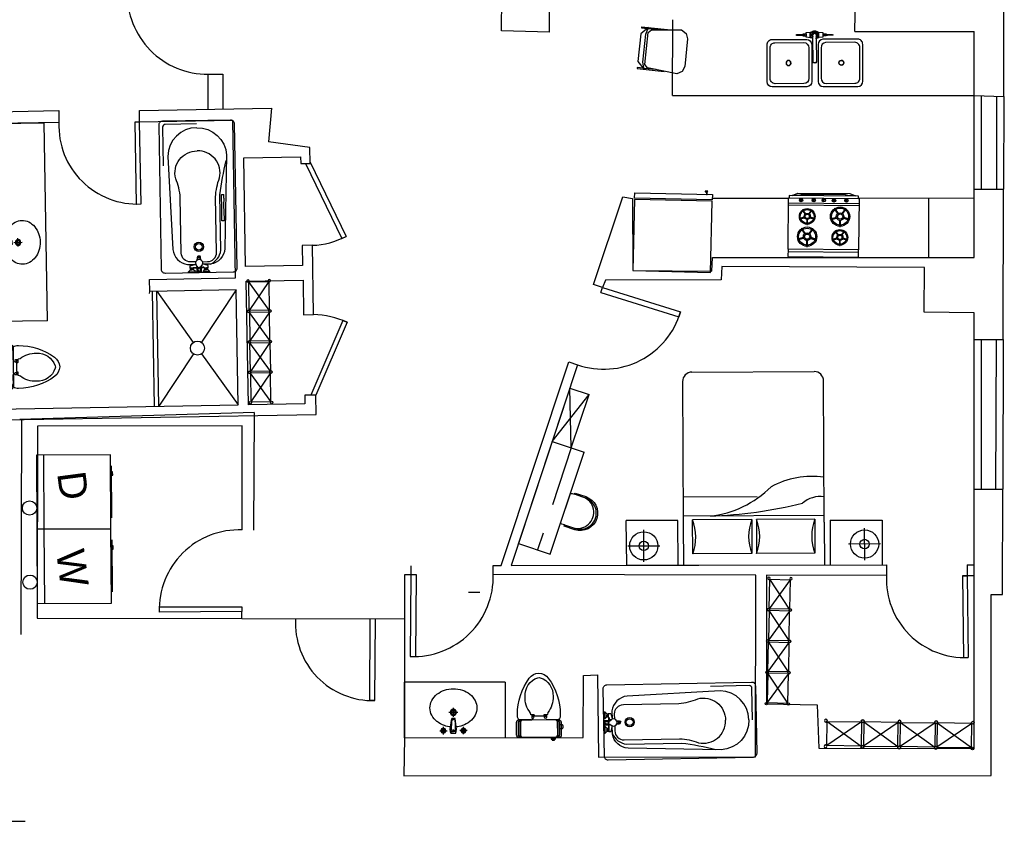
# Model space of a CAD drawing. Header units: inches. Extents: x 0 to 2322, y 0 to 829.
# Tile 22 of 23: x 1903 to 2321, y 168 to 509. Entities that reach past the tile are written whole.
import ezdxf

# ---------------------------------------------------------------- set-up
doc = ezdxf.new("R2010")
doc.units = ezdxf.units.IN
doc.header["$MEASUREMENT"] = 0
doc.linetypes.add('DASHED', pattern=[19.05, 12.7, -6.35])
for name, color, linetype in [('0EMPORARY', 7, 'Continuous'), ('2', 2, 'Continuous'), ('3', 3, 'Continuous'), ('4', 4, 'Continuous'), ('7', 7, 'Continuous'), ('8', 8, 'Continuous'), ('C', 4, 'Continuous'), ('F', 1, 'Continuous'), ('KBH', 7, 'Continuous'), ('White', 7, 'Continuous'), ('图层1', 1, 'Continuous'), ('图层8', 8, 'Continuous')]:
    doc.layers.add(name, color=color, linetype=linetype)
doc.styles.get("Standard").update_dxf_attribs({"font": 'arial.ttf'})

# ---------------------------------------------------------------- blocks, each defined once
blk = doc.blocks.new('A$C5D266694')
at = {"layer": 'C'}
for points in [[(20, 300), (20, 428, -0.414214)], [(500, 428), (500, 300, -1), (20, 300)], [(500, 300), (500, 260, -1), (20, 260), (20, 300)]]:
    blk.add_lwpolyline(points, format="xyb", dxfattribs=at)
at = {"layer": 'F'}
blk.add_lwpolyline([(20, 428), (0, 428), (0, 260, 1), (520, 260), (520, 428), (500, 428), (500, 468, 0.414214), (476, 492), (44, 492, 0.414214), (20, 468)], format="xyb", close=True, dxfattribs=at)
blk = doc.blocks.new('A$C6CCA3A13')
at = {"layer": 'F'}
blk.add_blockref('A$C5D266694', (0, 0), dxfattribs=at)
blk = doc.blocks.new('A$C2DE43DF7')
at = {"layer": 'F', "rotation": 180}
blk.add_blockref('A$C6CCA3A13', (520, 492), dxfattribs=at)
blk = doc.blocks.new('A$C7DFC5FE8')
at = {"layer": '3', "color": 251}
for points in [[(217, 454, 0.293273), (189, 472), (56, 472, 0.293273), (27, 454)], [(217, 434, 0.293273), (189, 453), (56, 453, 0.293273), (27, 434)], [(217, 72, -0.293273), (189, 54), (56, 54, -0.293273), (27, 72)], [(217, 53, -0.293273), (189, 35), (56, 35, -0.293273), (27, 53)]]:
    blk.add_lwpolyline(points, format="xyb", dxfattribs=at)
at = {"layer": '4', "color": 6}
for p, q in [((217, 331), (217, 462)), ((217, 44), (217, 174))]:
    blk.add_line(p, q, dxfattribs=at)
for points in [[(217, 328), (217, 44, -0.414214), (189, 16), (56, 16, -0.414214), (27, 44), (27, 253), (27, 462, -0.414214), (56, 491), (189, 491, -0.414214), (217, 462), (217, 328)], [(217, 467, -0.156905), (273, 482, -0.159185), (657, 355, -0.233115), (711, 253, -0.233115), (657, 152, -0.159185), (273, 25, -0.156905), (217, 40)]]:
    blk.add_lwpolyline(points, format="xyb", dxfattribs=at)
at = {"layer": '4', "color": 251}
blk.add_lwpolyline([(217, 331), (217, 328)], dxfattribs=at)
at = {"layer": '4', "color": 6}
for points in [[(663, 237, -0.336129), (464, 102, -0.186314), (292, 157), (273, 162, -0.339177), (269, 166), (269, 195, 0.414214), (264, 200), (264, 200, -0.414214), (254, 210), (254, 251), (254, 291, -0.414214), (264, 301), (264, 301, 0.414214), (269, 306), (269, 335, -0.339177), (273, 339), (292, 344, -0.186314), (464, 399, -0.336129), (663, 264, -0.194426)], [(129, 33), (156, 33, -0.414214), (166, 24), (166, 10, -0.414214), (156, 0), (129, 0, -0.414214), (120, 10), (120, 24, -0.414214)]]:
    blk.add_lwpolyline(points, format="xyb", close=True, dxfattribs=at)
at = {"layer": '7', "color": 251}
for p, q in [((0, 107), (8, 107)), ((8, 111), (8, 89)), ((8, 100), (0, 100)), ((8, 94), (0, 94))]:
    blk.add_line(p, q, dxfattribs=at)
for points in [[(217, 441, 0.414214), (189, 469), (56, 469, 0.414214), (27, 441)], [(217, 421, 0.414214), (189, 450), (56, 450, 0.414214), (27, 421)], [(27, 105, 0.288575), (17, 122, 0.464141), (8, 117), (8, 111), (0, 111), (0, 89), (0, 89), (8, 89), (8, 84, 0.464141), (17, 78, 0.288575), (27, 96)], [(217, 85, -0.414214), (189, 57), (56, 57, -0.414214), (27, 85)], [(217, 66, -0.414214), (189, 38), (56, 38, -0.414214), (27, 66)]]:
    blk.add_lwpolyline(points, format="xyb", dxfattribs=at)
at = {"layer": '7', "color": 6}
for points in [[(269, 329), (241, 329, 1), (241, 307), (252, 307)], [(269, 172), (241, 172, -1), (241, 194), (252, 194)]]:
    blk.add_lwpolyline(points, format="xyb", dxfattribs=at)
for points in [[(257, 323), (262, 323, -0.414214), (267, 318), (267, 308, -0.414214), (262, 303), (257, 303, -0.414214), (252, 308), (252, 318, -0.414214)], [(257, 179), (262, 179, 0.414214), (267, 183), (267, 194, 0.414214), (262, 198), (257, 198, 0.414214), (252, 194), (252, 183, 0.414214)]]:
    blk.add_lwpolyline(points, format="xyb", close=True, dxfattribs=at)
at = {"layer": '7', "color": 251}
for centre, radius, start, end in [((-12, 91), 29.9, 332.8818, 49.142), ((-29, 102), 50.5, 330.7977, 22.8926)]:
    blk.add_arc(centre, radius, start, end, dxfattribs=at)
blk = doc.blocks.new('A$C09F1173F')
at = {"layer": '2'}
for p, q in [((452.5, 332.8), (379.5, 332.8)), ((416, 369.3), (416, 296.3)), ((280.1, 232.8), (189.9, 232.8)), ((235, 187.8), (235, 277.9)), ((295.8, 249.5), (403.5, 264.3)), ((403.5, 264.3), (295.8, 249.5)), ((295.8, 249.5), (442.4, 257.8)), ((295.8, 232.8), (295.8, 249.5)), ((295.8, 216.1), (295.8, 232.8)), ((403.5, 201.4), (295.8, 216.1)), ((442.4, 207.8), (295.8, 216.1)), ((305.9, 250), (305.9, 232.8)), ((305.9, 215.7), (305.9, 232.8)), ((442.4, 257.8), (403.5, 264.3)), ((442.4, 207.8), (403.5, 201.4)), ((422.7, 256.7), (422.7, 232.8)), ((422.7, 208.9), (422.7, 232.8)), ((442.4, 257.8), (442.4, 232.8)), ((442.4, 232.8), (442.4, 207.8)), ((452.5, 132.8), (379.5, 132.8)), ((416, 96.3), (416, 169.3))]:
    blk.add_line(p, q, dxfattribs=at)
for centre, radius in [((416, 332.8), 25), ((416, 332.8), 15), ((235, 232.8), 30), ((235, 232.8), 20), ((416, 132.8), 25), ((416, 132.8), 15)]:
    blk.add_circle(centre, radius, dxfattribs=at)
for centre, start, end in [((415.3, 234), 350.52523, 189.47477), ((415.3, 231.6), 170.52523, 9.47477)]:
    blk.add_arc(centre, 7.19, start, end, dxfattribs=at)
at = {"layer": '3'}
for centre, radius, start, end in [((238.8, 248.3), 236.3, 141.38312, 161.69258), ((209, 272.1), 198.2, 117.40958, 141.38312), ((190, 308.8), 156.9, 90, 117.40958), ((190, 308.8), 156.9, 62.59042, 90), ((171, 272.1), 198.2, 38.61688, 62.59042), ((141.2, 248.3), 236.3, 18.30742, 38.61688), ((285.6, 232.8), 285.7, 161.69258, 180), ((94.3, 232.8), 285.7, 5.47138, 18.30742), ((285.6, 232.8), 285.7, 180, 198.30742), ((94.3, 232.8), 285.7, 341.69258, 354.52862), ((238.8, 217.3), 236.3, 198.30742, 218.61688), ((141.2, 217.3), 236.3, 321.38312, 341.69258), ((209, 193.5), 198.2, 218.61688, 242.59042), ((190, 156.9), 156.9, 242.59042, 270), ((190, 156.9), 156.9, 270, 297.40958), ((171, 193.5), 198.2, 297.40958, 321.38312)]:
    blk.add_arc(centre, radius, start, end, dxfattribs=at)
blk = doc.blocks.new('A$C28B158E0')
at = {"layer": '3', "color": 251}
for p, q in [((51.5, 389), (10.2, 389)), ((51.5, 389), (10.2, 389)), ((51.5, 329), (10.2, 329))]:
    blk.add_line(p, q, dxfattribs=at)
for points in [[(22.7, 426.4, 0.255199), (26.3, 432.2, 0.005211), (28.6, 443.1, 0.044747), (29.5, 449.1), (29.5, 496.5)], [(32.2, 496.5), (32.2, 449.1, 0.044747), (33.1, 443.1, 0.005211), (35.5, 432.2, 0.255199), (39, 426.4)], [(22.7, 291.6, -0.255199), (26.3, 285.8, -0.005211), (28.6, 274.9, -0.044747), (29.5, 268.9), (29.5, 221.5)], [(32.2, 221.5), (32.2, 268.9, -0.044747), (33.1, 274.9, -0.005211), (35.5, 285.8, -0.255199), (39, 291.6)]]:
    blk.add_lwpolyline(points, format="xyb", dxfattribs=at)
for radius, start, end in [(24.1, 31.27959, 148.72041), (19.3, 40.0052, 319.9948), (16.5, 48.59038, 311.40962)]:
    blk.add_arc((30.9, 359), radius, start, end, dxfattribs=at)
at = {"layer": '4', "color": 3}
for p, q in [((63.8, 683.6), (63.8, 421.8)), ((380.6, 721), (103.4, 721)), ((420.2, 421.8), (420.2, 683.6)), ((63.8, 37.4), (63.8, 299.2)), ((420.2, 299.2), (420.2, 37.4)), ((380.6, 0), (103.4, 0))]:
    blk.add_line(p, q, dxfattribs=at)
for points in [[(103.4, 384.4), (380.6, 384.4)], [(103.4, 336.6), (380.6, 336.6)]]:
    blk.add_lwpolyline(points, dxfattribs=at)
for centre, start_param, end_param in [((103.4, 683.6), 1.570796, 3.141593), ((380.6, 683.6), 0, 1.570796), ((103.4, 421.8), 3.141593, 4.712389), ((380.6, 421.8), 4.712389, 6.283185)]:
    blk.add_ellipse(centre, major_axis=(39.6, 0), ratio=0.944444, start_param=start_param, end_param=end_param, dxfattribs=at)
at = {"layer": '4', "color": 3, "extrusion": (0, 0, -1)}
for centre, start_param, end_param in [((103.4, 299.2), 3.141593, 4.712389), ((380.6, 299.2), 4.712389, 6.283185), ((103.4, 37.4), 1.570796, 3.141593), ((380.6, 37.4), 0, 1.570796)]:
    blk.add_ellipse(centre, major_axis=(39.6, 0), ratio=0.944444, start_param=start_param, end_param=end_param, dxfattribs=at)
at = {"layer": '7', "color": 251}
for p, q in [((50.1, 391.8), (11.6, 391.8)), ((50.1, 391.8), (11.6, 391.8)), ((22.7, 422), (39.1, 422)), ((50.1, 326.2), (11.6, 326.2)), ((22.7, 296), (39.1, 296))]:
    blk.add_line(p, q, dxfattribs=at)
at = {"layer": '8'}
for p, q in [((356.9, 698.6), (127.2, 698.6)), ((87.6, 661.2), (87.7, 440.8)), ((396.5, 444.2), (396.5, 661.2)), ((127.2, 406.8), (356.9, 406.8)), ((127.2, 314.2), (356.9, 314.2)), ((87.6, 59.8), (87.6, 276.8)), ((396.5, 276.8), (396.5, 59.8)), ((356.9, 22.4), (127.2, 22.4))]:
    blk.add_line(p, q, dxfattribs=at)
blk.add_lwpolyline([(59.1, 371.4), (227.2, 371.4, -0.164418), (232.5, 372.8, -0.849314), (232.5, 345.3, -0.164418), (227.2, 346.6), (59.1, 346.6, -0.107035), (51.5, 336), (51.5, 329), (50.1, 326.2), (51.3, 326.2), (48, 297.2, -0.392238), (46.7, 296), (39.1, 296), (39.1, 274.4, 0.095415), (32.8, 251.9, 0.01788), (33.1, 234.9, -0.110831), (32.2, 221.5, -0.841313), (29.5, 221.5, -0.110831), (28.7, 234.9, 0.01788), (29, 251.9, 0.091516), (22.7, 274.4), (22.7, 296), (13.8, 296, -0.392238), (12.4, 297.2), (10.5, 326.2), (11.6, 326.2), (10.2, 329), (10.2, 336, -0.44599), (10.2, 382), (10.2, 389), (11.6, 391.8), (10.5, 391.8), (12.4, 420.8, -0.392238), (13.8, 422), (22.7, 422), (22.7, 443.6, 0.091516), (29, 466.1, 0.01788), (28.7, 483.1, -0.110831), (29.5, 496.5, -0.841313), (32.2, 496.5, -0.110831), (33.1, 483.1, 0.01788), (32.8, 466.1, 0.095415), (39.1, 443.6), (39.1, 422), (46.7, 422, -0.392238), (48, 420.8), (51.3, 391.8), (50.1, 391.8), (51.5, 389), (51.5, 382, -0.107035)], format="xyb", close=True, dxfattribs=at)
for centre, start_param, end_param in [((127.2, 661.2), 1.570796, 3.141593), ((356.9, 661.2), 6.283185, 7.853982), ((127.2, 444.2), 3.234368, 4.712389), ((356.9, 444.2), 4.712389, 6.283185)]:
    blk.add_ellipse(centre, major_axis=(39.6, 0), ratio=0.944444, start_param=start_param, end_param=end_param, dxfattribs=at)
at = {"layer": '8', "extrusion": (0, 0, -1)}
for centre, start_param, end_param in [((127.2, 276.8), 3.141593, 4.712389), ((356.9, 276.8), 4.712389, 6.283185), ((127.2, 59.8), 1.570796, 3.141593), ((356.9, 59.8), 6.283185, 7.853982)]:
    blk.add_ellipse(centre, major_axis=(39.6, 0), ratio=0.944444, start_param=start_param, end_param=end_param, dxfattribs=at)
at = {"layer": 'KBH', "color": 251}
for points in [[(10.2, 382), (10.2, 371.5, 0.279954), (10.2, 346.5), (10.2, 336)], [(51.6, 346.6), (41.8, 346.6), (30.9, 346.6, -1), (30.9, 371.4), (41.8, 371.4), (51.6, 371.4)], [(59.1, 371.4), (51.6, 371.4, 0.001876), (51.5, 371.5), (51.5, 382)], [(227.2, 371.4), (228.5, 371.4, -1.092181), (228.5, 346.6), (227.2, 346.6)], [(59.1, 346.6), (51.6, 346.6, -0.001876), (51.5, 346.5), (51.5, 336)]]:
    blk.add_lwpolyline(points, format="xyb", dxfattribs=at)
blk.add_arc((30.9, 359), 24.1, 211.27959, 328.72041, dxfattribs=at)
for major_axis in [(19.8, 0), (17.8, 0)]:
    blk.add_ellipse((241.2, 559.4), major_axis=major_axis, ratio=0.944444, dxfattribs=at)
at = {"layer": 'KBH', "color": 251, "extrusion": (0, 0, -1)}
for major_axis in [(19.8, 0), (17.8, 0)]:
    blk.add_ellipse((241.2, 161.6), major_axis=major_axis, ratio=0.944444, dxfattribs=at)
blk = doc.blocks.new('oven')
for p, q in [((2.08, 0, 0), (2.08, 30, 0)), ((21.87, 0), (21.87, 30)), ((22.72, 0, 0), (22.72, 30, 0)), ((23.39, 24.83, -0.01), (24.79, 24.83, -0.01)), ((23.39, 24.46, -0.01), (24.79, 24.46, -0.01)), ((23.39, 19.47, -0.01), (24.79, 19.47, -0.01)), ((23.39, 19.1, -0.01), (24.79, 19.1, -0.01)), ((23.39, 15.14, -0.01), (24.79, 15.14, -0.01)), ((23.39, 14.78, -0.01), (24.79, 14.78, -0.01)), ((23.39, 10.83, -0.01), (24.79, 10.83, -0.01)), ((23.39, 10.47, -0.01), (24.79, 10.47, -0.01)), ((23.39, 5.54, -0.01), (24.79, 5.54, -0.01)), ((23.39, 5.17, -0.01), (24.79, 5.17, -0.01))]:
    blk.add_line(p, q)
for points in [[(0, 0), (3.12, 0), (3.12, 30), (0, 30)], [(3.12, 30), (24.99, 30), (24.99, 0), (3.12, 0)]]:
    blk.add_lwpolyline(points, close=True)
for points, elevation in [([(24.99, 0.3), (26.04, 0.3), (26.04, 29.7), (24.99, 29.7)], 0), ([(7.12, 25.84), (7.86, 23.55), (8.21, 23.66), (7.46, 25.95)], -0.01), ([(15.99, 25.17), (16.6, 23.3), (16.88, 23.39), (16.27, 25.26)], -0.01), ([(26.04, 28.47), (27.05, 26.06), (27.05, 3.94), (26.04, 1.53), (26.04, 4.39), (26.49, 5.75), (26.49, 24.25), (26.04, 25.61)], 0), ([(4.4, 21.76), (6.82, 21.76), (6.82, 22.13), (4.4, 22.13)], -0.01), ([(12.04, 19.63), (10.09, 21.04), (9.87, 20.75), (11.82, 19.33)], -0.01), ([(11.84, 24.52), (9.88, 23.1), (10.1, 22.81), (12.05, 24.23)], -0.01), ([(13.77, 21.84), (15.74, 21.84), (15.74, 22.14), (13.77, 22.14)], -0.01), ([(20, 20.1), (18.41, 21.25), (18.24, 21.01), (19.83, 19.86)], -0.01), ([(19.84, 24.09), (18.25, 22.93), (18.42, 22.69), (20.01, 23.85)], -0.01), ([(7.44, 17.92), (8.19, 20.21), (7.84, 20.33), (7.1, 18.03)], -0.01), ([(16.25, 18.7), (16.86, 20.58), (16.58, 20.67), (15.97, 18.8)], -0.01), ([(7.19, 11.18), (7.8, 9.31), (8.08, 9.4), (7.47, 11.27)], -0.01), ([(11.04, 10.1), (9.45, 8.95), (9.62, 8.71), (11.22, 9.86)], -0.01), ([(15.78, 11.9), (16.52, 9.6), (16.87, 9.72), (16.12, 12.01)], -0.01), ([(20.49, 10.58), (18.54, 9.16), (18.76, 8.87), (20.71, 10.28)], -0.01), ([(4.98, 7.85), (6.95, 7.85), (6.95, 8.15), (4.98, 8.15)], -0.01), ([(7.46, 4.71), (8.07, 6.59), (7.78, 6.68), (7.18, 4.81)], -0.01), ([(11.21, 6.11), (9.62, 7.26), (9.44, 7.02), (11.03, 5.87)], -0.01), ([(13.06, 7.82), (15.47, 7.82), (15.47, 8.18), (13.06, 8.18)], -0.01), ([(16.1, 3.98), (16.85, 6.27), (16.5, 6.38), (15.76, 4.09)], -0.01), ([(20.7, 5.68), (18.74, 7.1), (18.53, 6.81), (20.48, 5.39)], -0.01)]:
    blk.add_lwpolyline(points, close=True, dxfattribs=dict(elevation=elevation))
for centre, radius in [((8.57, 21.93, -0.01), 4.1), ((8.57, 21.93, -0.01), 3.6), ((17.17, 21.98, -0.01), 3.34), ((24.09, 24.64, -0.01), 0.722), ((8.57, 21.93, -0.01), 1.6), ((8.57, 21.93, -0.01), 1.1), ((17.17, 21.98, -0.01), 2.94), ((17.17, 21.98, -0.01), 1.3), ((17.17, 21.98, -0.01), 0.895), ((24.09, 19.28, -0.01), 0.722), ((24.09, 14.96, -0.01), 0.722), ((8.38, 7.99, -0.01), 3.34), ((8.38, 7.99, -0.01), 2.94), ((8.38, 7.99, -0.01), 1.3), ((8.38, 7.99, -0.01), 0.895), ((17.23, 7.99, -0.01), 4.1), ((17.23, 7.99, -0.01), 3.6), ((17.23, 7.99, -0.01), 1.6), ((17.23, 7.99, -0.01), 1.1), ((24.09, 10.65, -0.01), 0.722), ((24.09, 5.36, -0.01), 0.722)]:
    blk.add_circle(centre, radius)
blk = doc.blocks.new('fridge')
at = {"color": 1}
blk.add_lwpolyline([(0, 0), (27.5, 0), (27.5, 30), (0, 30)], close=True, dxfattribs=at)
at = {"color": 1, "elevation": 0}
for points in [[(30, 0), (28, 0), (28, 30), (30, 30)], [(30, 2), (31, 2), (31, 2.32), (30, 2.32)], [(31.32, 1.85), (31.32, 2.85), (31, 2.85), (31, 1.85)]]:
    blk.add_lwpolyline(points, close=True, dxfattribs=at)
blk = doc.blocks.new('SOFACHR-PSO06005')
at = {"color": 0, "linetype": 'ByBlock'}
for points in [[(88.4, 545.6), (63, 456.7), (63, 101.1), (88.4, 12.2), (-0.5, 101.1), (-0.5, 456.7), (88.4, 545.6)], [(75.7, 532.9), (-0.5, 532.9), (-0.5, 545.6), (342.4, 545.6)], [(240.8, 532.9), (88.4, 532.9)], [(-0.5, 12.2), (-0.5, 24.9), (75.7, 24.9)], [(-0.5, 12.2), (329.7, 12.2)], [(88.4, 24.9), (240.8, 24.9)]]:
    blk.add_lwpolyline(points, dxfattribs=at)
blk.add_lwpolyline([(88.4, 75.7), (126.5, 37.6), (507.5, -0.5), (571, 37.6), (596.4, 101.1), (596.4, 456.7), (571, 520.2), (507.5, 558.3), (126.5, 520.2), (88.4, 482.1)], close=True, dxfattribs=at)
blk = doc.blocks.new('椅子-01')
at = {"rotation": 180}
blk.add_blockref('SOFACHR-PSO06005', (220, 317), dxfattribs=at)
blk = doc.blocks.new('A$C3AEF7B81')
at = {"layer": '图层1'}
blk.add_lwpolyline([(31, 36), (381, 36), (381, 536), (31, 536)], close=True, dxfattribs=at)
for centre in [(20, 553), (393, 553), (20, 20), (393, 20)]:
    blk.add_circle(centre, 20, dxfattribs=at)
at = {"layer": '图层8'}
for p, q in [((31, 536), (381, 36)), ((31, 36), (381, 536))]:
    blk.add_line(p, q, dxfattribs=at)
blk = doc.blocks.new('A$C042F07A5')
at = {"xscale": -1}
for p in [(413, 1598), (413, 533)]:
    blk.add_blockref('A$C3AEF7B81', p, dxfattribs=at)
at = {"rotation": 180}
for p in [(413, 1638), (413, 573)]:
    blk.add_blockref('A$C3AEF7B81', p, dxfattribs=at)
blk = doc.blocks.new('Dryer')
at = {"layer": '0EMPORARY', "color": 7, "linetype": 'Continuous'}
for p, q in [((5, 13), (5, -13)), ((31, 13), (5, 13)), ((7.6, -13), (7.6, 13)), ((31, -13), (31, 13)), ((31.25, 9.090682), (31.25, -9.090682)), ((31.728227, 7.017369), (31.25, 7.017369)), ((31.728227, 5.821226), (31.728227, 7.017369)), ((31.25, 5.821226), (31.728227, 5.821226)), ((5, -13), (31, -13))]:
    blk.add_line(p, q, dxfattribs=at)
blk.add_circle((2.5, -5.520038), 2.5, dxfattribs=at)

msp = doc.modelspace()

# ---------------------------------------------------------------- linework, layer by layer
for p, q in [((1982.71, 485.78), (1982.71, 470.85)), ((1982.71, 485.78), (1988.98, 485.78)), ((1988.98, 485.78), (1988.98, 470.96)), ((1997.08, 254.3), (2066.32, 254.18)), ((2053.72, 219.46), (2051.36, 219.47)), ((487.16, 168.13), (1904.97, 168.13))]:
    msp.add_line(p, q)
msp.add_arc((2052.78, 252.31), 32.86, 176.596, 271.6399)
at = {"layer": 'White', "color": 7}
for p, q in [((2127.98, 503.59), (2128.45, 764.81)), ((2321.18, 476.23), (2321.44, 573.44)), ((2107.52, 504.1), (2107.7, 527.04)), ((2257.91, 503.9), (2258.11, 520.84)), ((2180.35, 476.62), (2180.49, 508.9)), ((2127.98, 503.59), (2107.52, 504.1)), ((2257.91, 503.9), (2308.58, 503.9)), ((2308.58, 407.86), (2308.58, 503.9)), ((2180.35, 476.62), (2308.58, 476.62)), ((2308.58, 476.62), (2321.18, 476.23)), ((1890.9, 469.74), (1919.22, 470.23)), ((1919.22, 470.23), (1919.31, 465.19)), ((1953.52, 470.34), (2009.72, 471.32)), ((1953.61, 465.37), (1953.52, 470.34)), ((2009.72, 471.32), (2008.38, 456.98)), ((1919.31, 465.19), (1891.01, 464.69)), ((1891.01, 464.69), (1913.01, 465.08)), ((1914.48, 380.84), (1913.01, 465.08)), ((1993.22, 466.06), (1953.61, 465.37)), ((1994.39, 399.1), (1993.22, 466.06)), ((2026.1, 454.54), (2008.38, 456.98)), ((2026.22, 447.81), (2026.1, 454.54)), ((1997.9, 450.2), (2022.09, 450.63)), ((1998.71, 404.01), (1997.9, 450.2)), ((2022.09, 450.63), (2022.14, 447.74)), ((2026.21, 448.29), (2041.44, 416.79)), ((2022.14, 447.74), (2026.22, 447.81)), ((2024.18, 447.78), (2039.6, 415.9)), ((2308.58, 436.89), (2321.08, 436.89)), ((2320.91, 372.89), (2321.08, 436.89)), ((1989.45, 433.03), (1989.42, 434.64)), ((2146.71, 396.33), (2159.16, 433.57)), ((2159.16, 433.57), (2163.22, 432.91)), ((2163.22, 432.91), (2163.39, 402.32)), ((2197.31, 433.06), (2229.64, 433.06)), ((2259.35, 433.12, 0), (2308.58, 433.06)), ((2289.37, 407.86), (2289.37, 433.09)), ((2039.61, 415.9), (2041.42, 416.78)), ((2027.1, 413), (2022.81, 412.93)), ((2022.81, 412.93), (2022.96, 404.44)), ((2027.62, 383.56), (2027.1, 413)), ((2197.01, 402.04), (2197.31, 407.86)), ((2197.31, 407.86), (2308.58, 407.86)), ((2022.96, 404.44), (1998.71, 404.01)), ((2163.39, 402.32), (2197.01, 402.04)), ((2201.29, 403.95), (2201.04, 398.33)), ((2287.48, 403.57), (2201.29, 403.95)), ((2287.3, 384.62), (2287.48, 403.57)), ((1957.82, 398.46), (1994.39, 399.1)), ((1957.9, 393.37), (1957.82, 398.46)), ((1974.47, 401.44), (1974.47, 401.76)), ((1998.98, 397.8), (2023.13, 398.23)), ((2023.13, 398.23), (2023.38, 383.49)), ((2151.85, 398.17), (2150.59, 395.03)), ((2201.04, 398.33), (2151.85, 398.17)), ((1994.68, 394.02), (1957.9, 393.37)), ((1994.68, 394.02), (1979.88, 371.8)), ((1995.53, 345.18), (1994.68, 394.02)), ((1999.9, 345.24), (1998.98, 397.8)), ((2150.59, 395.03), (2146.71, 396.33)), ((2149.87, 392.89), (2150.59, 395.03)), ((2150.59, 395.03), (2183.73, 384.68)), ((1957.87, 392.44), (1957.9, 393.37)), ((1959.99, 344.56), (1959.14, 393.4)), ((1961.75, 344.59), (1960.89, 393.43)), ((1960.89, 393.43), (1976.46, 371.74)), ((2149.87, 392.89), (2183.01, 382.54)), ((2023.38, 383.49), (2027.62, 383.56)), ((2183.73, 384.68), (2183.01, 382.54)), ((2308.58, 384.22), (2287.3, 384.62)), ((2308.58, 199.08), (2308.58, 384.22)), ((1914.48, 380.84), (1892.49, 380.56)), ((2040.04, 381.07), (2026.4, 349.27)), ((2041.85, 380.25), (2028.58, 349.31)), ((2040.04, 381.07), (2041.85, 380.25)), ((2308.58, 372.89), (2320.91, 372.89)), ((1976.55, 366.81), (1961.75, 344.59)), ((1979.96, 366.87), (1995.53, 345.18)), ((2107.38, 276.9), (2136.24, 363.44)), ((2139.93, 362.18), (2111.7, 276.9)), ((2136.24, 363.44), (2139.93, 362.18)), ((2188.56, 359.08), (2240.56, 359.31)), ((2136.65, 352.27), (2114.78, 286.18)), ((2137.25, 326.83), (2136.65, 352.27)), ((2136.65, 352.27), (2144.78, 349.58)), ((2184.57, 355.07), (2184.84, 295.07)), ((2244.84, 295.33), (2244.57, 355.33)), ((2028.58, 349.31), (2023.91, 349.23)), ((2023.91, 349.23), (2023.97, 345.66)), ((2028.73, 341.12), (2028.58, 349.31)), ((2129.12, 329.52), (2144.78, 349.58)), ((2137.25, 326.83), (2144.78, 349.58)), ((1893.14, 343.39), (1995.53, 345.18)), ((2023.97, 345.66), (1999.9, 345.24)), ((1896.26, 338.8), (2028.73, 341.12)), ((2002.42, 341.94), (1902.73, 338.92)), ((2002.42, 341.94), (2002.12, 291.9)), ((1903.45, 338.92), (1903.09, 247.54)), ((1910.17, 336.09), (1910.08, 254.45)), ((1997.21, 336.2), (1910.17, 336.09)), ((1997.24, 291.98), (1997.21, 336.2)), ((2129.12, 329.52), (2142.66, 325.03)), ((2128.32, 281.7), (2142.66, 325.03)), ((2308.58, 309.38), (2320.74, 309.38)), ((2320.62, 264.5), (2320.74, 309.38)), ((2182.51, 296.05), (2160.64, 295.95)), ((2160.85, 276.96), (2160.64, 295.95)), ((2182.72, 276.99), (2182.51, 296.05)), ((2184.84, 295.07), (2184.92, 276.99)), ((2244.84, 295.33), (2244.92, 277.06)), ((2247.39, 296.08), (2247.34, 277.07)), ((2247.39, 296.08), (2269.49, 296.16)), ((2269.49, 296.16), (2269.44, 277.09)), ((2168.11, 278.43), (2168.05, 292.03)), ((2262.05, 279.21), (2261.99, 292.81)), ((2114.78, 286.18), (2128.32, 281.7)), ((2161.28, 285.2), (2174.88, 285.26)), ((2268.82, 286.04), (2255.22, 285.98)), ((2068.96, 276.76), (2068.98, 272.93)), ((2103.96, 276.89), (2107.38, 276.9)), ((2104.03, 273.09), (2103.96, 276.89)), ((2111.7, 276.9), (2271.3, 277.1)), ((2160.85, 276.96), (2269.44, 277.09)), ((2271.3, 277.1), (2271.31, 272.63)), ((2305.68, 277.14), (2308.58, 277.14)), ((2305.68, 277.14), (2305.68, 272.67)), ((2066.34, 272.95), (2066.25, 203.67)), ((2068.98, 272.93), (2066.34, 272.95)), ((2068.98, 272.93), (2068.73, 238.19)), ((2071.34, 272.91), (2068.97, 272.93)), ((2071.09, 238.17), (2071.34, 272.91)), ((2215.75, 272.79), (2104.03, 273.09)), ((2215.54, 195.6), (2215.75, 272.79)), ((2220.27, 272.77), (2220.25, 218.07)), ((2271.31, 272.63), (2220.27, 272.77)), ((2308.58, 272.53), (2303.69, 272.54)), ((2303.69, 272.54), (2304.11, 237.72)), ((2303.69, 272.54), (2305.69, 272.54)), ((2305.68, 272.67), (2306.11, 237.74)), ((2098.41, 265.35), (2093.53, 265.44)), ((2315.9, 187.55), (2315.9, 264.5)), ((2315.9, 264.5), (2320.62, 264.5)), ((1961.99, 259.33), (1997.08, 259.27)), ((1997.08, 257.33), (1962.01, 257.09)), ((1997.08, 259.27), (1997.1, 257.33)), ((1997.08, 254.3), (1997.08, 257.33)), ((1910.08, 254.45), (1997.08, 254.3)), ((2051.61, 254.22), (2051.36, 219.47)), ((2053.72, 219.46), (2053.97, 254.2)), ((2068.73, 238.19), (2071.09, 238.17)), ((2304.11, 237.72), (2306.11, 237.74)), ((2142.38, 230.07), (2148.34, 230.4)), ((2148.34, 230.4), (2148.82, 195.41)), ((2109.11, 227.26), (2066.3, 227.22)), ((2066.33, 203.67), (2066.3, 227.22)), ((2109.11, 227.26), (2109.14, 203.72)), ((2142.3, 203.75), (2142.38, 230.07)), ((2220.25, 218.07), (2241.89, 217.64)), ((2151.16, 214.61), (2151.48, 214.61)), ((2241.89, 217.64), (2242.51, 199.24)), ((2066.33, 203.67), (2066.02, 187.46)), ((2066.25, 203.67), (2142.3, 203.75)), ((2066.33, 203.67), (2109.14, 203.72)), ((2242.51, 199.24), (2308.58, 199.08)), ((2148.82, 195.41), (2215.54, 195.6)), ((2066.02, 187.46), (2315.9, 187.55))]:
    msp.add_line(p, q, dxfattribs=at)
at = {"layer": 'White', "color": 7, "linetype": 'Continuous'}
for p, q in [((2311.58, 476.53), (2311.58, 436.89)), ((2318.18, 476.32), (2318.08, 436.89)), ((2321.18, 476.23), (2321.08, 436.89)), ((2311.58, 372.89), (2311.58, 309.38)), ((2317.91, 372.89), (2317.74, 309.38)), ((2320.91, 372.89), (2320.74, 309.38))]:
    msp.add_line(p, q, dxfattribs=at)
at = {"layer": 'White', "color": 7, "linetype": 'DASHED', "ltscale": 2}
msp.add_line((2137.25, 326.83), (2122.9, 283.49), dxfattribs=at)
at = {"layer": 'White', "color": 7, "linetype": 'ByBlock'}
for p, q in [((2216.26, 306.01), (2184.79, 305.87)), ((2244.83, 298.13), (2184.83, 297.87)), ((2214, 296.4), (2188.83, 296.28)), ((2188.9, 281.88), (2188.83, 296.28)), ((2214, 296.4), (2214.07, 282)), ((2240.83, 296.51), (2216, 296.4)), ((2216, 296.4), (2216.07, 282)), ((2240.83, 296.51), (2240.9, 282.11)), ((2214.07, 282), (2188.9, 281.88)), ((2240.9, 282.11), (2216.07, 282))]:
    msp.add_line(p, q, dxfattribs=at)
at = {"layer": 'White', "color": 7}
msp.add_lwpolyline([(1953.61, 465.37), (1951.54, 465.33), (1952.15, 430.53), (1954.22, 430.57)], close=True, dxfattribs=at)
for points in [[(1993.4, 401.57), (1964.59, 401.06, -0.414214), (1962.96, 402.64), (1961.88, 464.23, -0.414214), (1963.45, 465.85), (1992.27, 466.36, -0.414214), (1993.9, 464.79), (1994.97, 403.2, -0.414214), (1993.4, 401.57)], [(1977.89, 464.63), (1964.56, 464.39, 0.414214), (1963.38, 463.17), (1963.67, 446.74, 0.418159)], [(1977.92, 462.97, 0.412193), (1965.64, 450.81), (1967.74, 411.24, 0.346402), (1974.04, 404.83), (1977.49, 404.89)], [(1977.92, 462.97, -0.412193), (1990.61, 451.25), (1989.9, 411.63, -0.346402), (1983.82, 405), (1980.34, 404.94)], [(1977.48, 405.98), (1975.26, 405.94, -0.421091), (1971.36, 409.66), (1970.94, 433.3, 0.077539), (1968.96, 441.31, -0.495459), (1978.1, 453.11, -0.983517)], [(1980.4, 406.03), (1982.56, 406.07, 0.421091), (1986.33, 409.93), (1985.92, 433.56, -0.077539), (1987.62, 441.63, 0.495459), (1978.08, 453.11, 0.983517)], [(1983.71, 405, 0.268978), (1988.16, 410.88), (1987.75, 434.43, -0.029366), (1990.49, 449.01, -7.695301)], [(1978.11, 406.69), (1978.2, 407.86, -0.359112), (1978.87, 408.56)], [(1978.14, 406.71), (1978.24, 407.7, -0.344513), (1978.87, 408.36)], [(1978.24, 407.7, -0.247571), (1978.87, 408.2)], [(1978.35, 406.83), (1978.41, 407.35, -0.389882), (1978.88, 407.76)], [(1979.69, 406.77), (1979.56, 407.89, 0.359112), (1978.87, 408.56)], [(1979.65, 406.79), (1979.52, 407.73, 0.344513), (1978.87, 408.36)], [(1979.52, 407.73, 0.247571), (1978.87, 408.2)], [(1979.44, 406.88), (1979.37, 407.36, 0.389882), (1978.88, 407.76)], [(1975.32, 403.33), (1975.12, 403.33), (1975.1, 404.33), (1977.13, 404.88, 0.07678), (1977.49, 405.05)], [(1976.64, 403.36, -0.205258), (1976.96, 403.56, -0.17421), (1978.2, 403.34)], [(1976.88, 403.36, -0.124787), (1977.84, 403.34, -0.150148), (1978.08, 403.18)], [(1978.4, 403.51), (1978.39, 403.65, 0.178333), (1978.3, 403.89), (1977.82, 404.43)], [(1977.86, 404.39, 0.288752), (1978.36, 403.36)], [(1979.6, 403.53), (1979.59, 403.67, -0.178333), (1979.68, 403.91), (1980.14, 404.47)], [(1980.03, 404.34, -0.243181), (1979.64, 403.44)], [(1981.28, 403.44, 0.205258), (1980.95, 403.63, 0.17421), (1979.72, 403.37)], [(1981.04, 403.43, 0.124787), (1980.08, 403.38, 0.092327), (1979.92, 403.29)], [(1982.6, 403.46), (1982.8, 403.46), (1982.78, 404.46), (1980.73, 404.95, -0.061212), (1980.44, 405.06)], [(2151.33, 195.68), (2150.77, 224.49, -0.414214), (2152.34, 226.12), (2213.93, 227.33, -0.414214), (2215.56, 225.76), (2216.12, 196.94, -0.414214), (2214.55, 195.31), (2152.97, 194.11, -0.414214), (2151.33, 195.68)], [(2212.71, 211.29, 0.412193), (2200.52, 223.54), (2160.96, 221.36, 0.346402), (2154.56, 215.04), (2154.62, 211.59)], [(2214.36, 211.32), (2214.1, 224.65, 0.414214), (2212.88, 225.82), (2196.44, 225.5, 0.418159)], [(2155.71, 211.61), (2155.67, 213.83, -0.421091), (2159.39, 217.74), (2183.02, 218.2, 0.077539), (2191.02, 220.2, -0.495459), (2202.84, 211.09, -0.983517)], [(2153.06, 213.76), (2153.06, 213.96), (2154.06, 213.98), (2154.62, 211.95, 0.07678), (2154.78, 211.59)], [(2153.09, 212.21, -0.124787), (2153.07, 211.24, -0.150148), (2152.92, 211)], [(2153.09, 212.45, -0.205258), (2153.29, 212.13, -0.17421), (2153.08, 210.89)], [(2154.13, 211.23, 0.288752), (2153.09, 210.72)], [(2154.08, 209.05, -0.243181), (2153.17, 209.45)], [(2153.24, 210.69), (2153.39, 210.69, 0.178333), (2153.62, 210.78), (2154.16, 211.26)], [(2153.27, 209.49), (2153.41, 209.49, -0.178333), (2153.65, 209.41), (2154.21, 208.95)], [(2212.71, 211.29, -0.412193), (2201.01, 198.57), (2161.39, 199.2, -0.346402), (2154.75, 205.27), (2154.68, 208.75)], [(2155.77, 208.69), (2155.81, 206.53, 0.421091), (2159.68, 202.76), (2183.31, 203.22, -0.077539), (2191.39, 201.54, 0.495459), (2202.84, 211.11, 0.983517)], [(2156.43, 210.98), (2157.6, 210.89, -0.359112), (2158.29, 210.23)], [(2156.45, 210.95), (2157.44, 210.85, -0.344513), (2158.09, 210.22)], [(2156.51, 209.4), (2157.63, 209.53, 0.359112), (2158.29, 210.23)], [(2156.53, 209.44), (2157.46, 209.57, 0.344513), (2158.09, 210.22)], [(2156.56, 210.74), (2157.08, 210.68, -0.389882), (2157.49, 210.21)], [(2156.62, 209.65), (2157.1, 209.72, 0.389882), (2157.49, 210.21)], [(2157.44, 210.85, -0.247571), (2157.93, 210.22)], [(2157.46, 209.57, 0.247571), (2157.93, 210.22)], [(2153.17, 208.05, 0.124787), (2153.11, 209.01, 0.092327), (2153.03, 209.16)], [(2153.18, 207.81, 0.205258), (2153.37, 208.13, 0.17421), (2153.11, 209.36)], [(2153.2, 206.49), (2153.21, 206.29), (2154.21, 206.31), (2154.69, 208.36, -0.061212), (2154.8, 208.65)], [(2154.75, 205.38, 0.268978), (2160.63, 200.94), (2184.19, 201.4, -0.029366), (2198.76, 198.69, -7.695301)]]:
    msp.add_lwpolyline(points, format="xyb", dxfattribs=at)
for points in [[(1988.44, 433.01), (1988.41, 434.62), (1989.42, 434.64)], [(1989.59, 425.04), (1989.61, 423.43), (1988.61, 423.42), (1988.58, 425.02)], [(1974.47, 401.76), (1975.25, 402.57), (1975.33, 402.57)], [(1975.33, 402.77), (1975.25, 402.85), (1975.24, 403.17), (1975.32, 403.25)], [(1975.24, 403.17), (1975.4, 403.17), (1975.41, 402.85), (1975.25, 402.85)], [(1976.44, 403.35), (1975.32, 403.33)], [(1975.32, 403.33), (1975.32, 403.25)], [(1975.32, 403.25), (1975.88, 403.26)], [(1975.33, 402.77), (1975.89, 402.78)], [(1975.33, 402.57), (1975.33, 402.77)], [(1975.33, 402.57), (1975.89, 402.58)], [(1975.4, 403.17), (1975.48, 403.26)], [(1975.41, 402.85), (1975.53, 402.78)], [(1975.69, 402.78), (1975.77, 402.86), (1975.76, 403.18), (1975.68, 403.26)], [(1975.76, 403.18), (1975.88, 403.18)], [(1975.77, 402.86), (1975.89, 402.86)], [(1976.44, 403.27), (1975.88, 403.26)], [(1976, 403.18), (1975.88, 403.18)], [(1976.01, 402.86), (1975.89, 402.86)], [(1976.45, 402.79), (1975.89, 402.78)], [(1976.45, 402.59), (1975.89, 402.58)], [(1976.09, 402.79), (1976.01, 402.86), (1976, 403.18), (1976.08, 403.27)], [(1976.37, 402.87), (1976.25, 402.79)], [(1976.36, 403.19), (1976.28, 403.27)], [(1976.52, 403.19), (1976.36, 403.19), (1976.37, 402.87), (1976.53, 402.87)], [(1976.88, 403.36), (1976.44, 403.35)], [(1976.44, 403.35), (1976.44, 403.27)], [(1976.45, 402.79), (1976.53, 402.87), (1976.52, 403.19), (1976.44, 403.27)], [(1976.45, 402.59), (1976.45, 402.79)], [(1977.35, 401.81), (1976.53, 402.59), (1976.45, 402.59)], [(1978.51, 401.51), (1978.11, 401.5), (1978.08, 403.34), (1978.36, 403.35)], [(1978.4, 403.51), (1979, 403.52)], [(1978.4, 403.27), (1979, 403.28)], [(1978.55, 401.75), (1978.4, 403.27)], [(1978.65, 401.75), (1978.5, 403.27)], [(1978.5, 402.25), (1978.51, 401.51)], [(1979.6, 403.53), (1979, 403.52)], [(1979.6, 403.29), (1979, 403.28)], [(1979.41, 401.77), (1979.5, 403.29)], [(1979.51, 401.77), (1979.6, 403.29)], [(1979.54, 402.27), (1979.55, 401.53)], [(1979.55, 401.53), (1979.95, 401.53), (1979.92, 403.37), (1979.64, 403.37)], [(1980.63, 401.87), (1981.41, 402.68), (1981.49, 402.68)], [(1981.04, 403.43), (1981.48, 403.44)], [(1981.49, 402.88), (1981.41, 402.96), (1981.4, 403.28), (1981.48, 403.36)], [(1981.4, 403.28), (1981.56, 403.28), (1981.57, 402.96), (1981.41, 402.96)], [(1981.48, 403.44), (1982.6, 403.46)], [(1981.48, 403.44), (1981.48, 403.36)], [(1981.48, 403.36), (1982.04, 403.37)], [(1981.49, 402.88), (1982.05, 402.89)], [(1981.49, 402.68), (1981.49, 402.88)], [(1981.49, 402.68), (1982.05, 402.69)], [(1981.56, 403.28), (1981.64, 403.36)], [(1981.57, 402.96), (1981.69, 402.88)], [(1981.85, 402.89), (1981.93, 402.97), (1981.92, 403.29), (1981.84, 403.37)], [(1981.92, 403.29), (1982.04, 403.29)], [(1981.93, 402.97), (1982.05, 402.97)], [(1982.6, 403.38), (1982.04, 403.37)], [(1982.16, 403.29), (1982.04, 403.29)], [(1982.17, 402.97), (1982.05, 402.97)], [(1982.61, 402.9), (1982.05, 402.89)], [(1982.61, 402.7), (1982.05, 402.69)], [(1982.25, 402.89), (1982.17, 402.97), (1982.16, 403.29), (1982.24, 403.37)], [(1982.53, 402.98), (1982.41, 402.9)], [(1982.52, 403.3), (1982.44, 403.38)], [(1982.68, 403.3), (1982.52, 403.3), (1982.53, 402.98), (1982.69, 402.98)], [(1982.6, 403.46), (1982.6, 403.38)], [(1982.61, 402.9), (1982.69, 402.98), (1982.68, 403.3), (1982.6, 403.38)], [(1982.61, 402.7), (1982.61, 402.9)], [(1983.51, 401.92), (1982.69, 402.7), (1982.61, 402.7)], [(1977.35, 401.81), (1977.35, 401.49), (1974.47, 401.44)], [(1974.47, 401.76), (1977.35, 401.81)], [(1978.55, 401.83), (1979.03, 401.84)], [(1978.55, 401.75), (1979.03, 401.76)], [(1979.51, 401.85), (1979.03, 401.84)], [(1979.51, 401.77), (1979.03, 401.76)], [(1983.51, 401.92), (1980.63, 401.87)], [(1980.63, 401.87), (1980.63, 401.55), (1982.11, 401.57)], [(1982.11, 401.57), (1982.95, 401.59)], [(1982.95, 401.59), (1983.51, 401.6), (1983.51, 401.92)], [(2151.54, 211.73), (2151.22, 211.73), (2151.16, 214.61)], [(2151.48, 214.61), (2151.54, 211.73)], [(2151.48, 214.61), (2152.3, 213.83), (2152.3, 213.75)], [(2152.3, 213.75), (2152.5, 213.75)], [(2152.3, 213.75), (2152.31, 213.19)], [(2152.5, 213.75), (2152.58, 213.84), (2152.9, 213.84), (2152.98, 213.76)], [(2152.5, 213.75), (2152.51, 213.19)], [(2152.58, 213.68), (2152.51, 213.55)], [(2152.9, 213.84), (2152.9, 213.68), (2152.58, 213.68), (2152.58, 213.84)], [(2152.9, 213.68), (2152.98, 213.6)], [(2153.06, 213.76), (2152.98, 213.76)], [(2152.98, 213.76), (2152.99, 213.2)], [(2153.08, 212.65), (2153.06, 213.76)], [(2151.24, 210.57), (2151.24, 210.97), (2153.08, 211), (2153.08, 210.72)], [(2151.99, 210.58), (2151.24, 210.57)], [(2152.01, 209.54), (2151.26, 209.53)], [(2151.26, 209.53), (2151.27, 209.13), (2153.11, 209.17), (2153.11, 209.45)], [(2151.48, 210.53), (2153, 210.68)], [(2151.48, 210.53), (2151.49, 210.05)], [(2151.49, 210.43), (2153.01, 210.58)], [(2151.5, 209.57), (2151.49, 210.05)], [(2151.5, 209.67), (2153.03, 209.58)], [(2151.5, 209.57), (2153.03, 209.48)], [(2151.54, 211.73), (2152.33, 212.55), (2152.32, 212.63)], [(2151.56, 210.54), (2151.57, 210.06)], [(2151.58, 209.58), (2151.57, 210.06)], [(2152.32, 212.63), (2152.31, 213.19)], [(2152.32, 212.63), (2152.52, 212.63)], [(2152.51, 213.39), (2152.59, 213.32), (2152.91, 213.32), (2152.99, 213.4)], [(2152.52, 212.63), (2152.51, 213.19)], [(2152.52, 212.99), (2152.59, 213.08), (2152.91, 213.08), (2153, 213)], [(2152.6, 212.72), (2152.52, 212.83)], [(2152.52, 212.63), (2152.61, 212.56), (2152.93, 212.56), (2153, 212.64)], [(2152.59, 213.32), (2152.59, 213.2)], [(2152.59, 213.08), (2152.59, 213.2)], [(2152.93, 212.56), (2152.92, 212.72), (2152.6, 212.72), (2152.61, 212.56)], [(2152.91, 213.32), (2152.91, 213.2)], [(2152.91, 213.08), (2152.91, 213.2)], [(2152.92, 212.72), (2153, 212.8)], [(2153, 212.64), (2152.99, 213.2)], [(2153.08, 212.65), (2153, 212.64)], [(2153, 210.68), (2153.01, 210.08)], [(2153.03, 209.48), (2153.01, 210.08)], [(2153.09, 212.21), (2153.08, 212.65)], [(2153.24, 210.69), (2153.25, 210.09)], [(2153.27, 209.49), (2153.25, 210.09)], [(2151.6, 208.46), (2151.29, 208.45), (2151.31, 206.97)], [(2151.31, 206.97), (2151.33, 206.13)], [(2151.33, 206.13), (2151.34, 205.57), (2151.66, 205.58)], [(2151.66, 205.58), (2151.6, 208.46)], [(2151.6, 208.46), (2152.42, 207.67), (2152.42, 207.59)], [(2151.66, 205.58), (2152.45, 206.39), (2152.44, 206.47)], [(2152.42, 207.59), (2152.62, 207.6)], [(2152.42, 207.59), (2152.43, 207.03)], [(2152.44, 206.47), (2152.43, 207.03)], [(2152.44, 206.47), (2152.64, 206.48)], [(2152.62, 207.6), (2152.7, 207.68), (2153.02, 207.68), (2153.1, 207.6)], [(2152.62, 207.6), (2152.63, 207.04)], [(2152.7, 207.52), (2152.63, 207.4)], [(2152.63, 207.24), (2152.71, 207.16), (2153.03, 207.16), (2153.11, 207.24)], [(2152.64, 206.48), (2152.63, 207.04)], [(2152.64, 206.84), (2152.72, 206.92), (2153.04, 206.92), (2153.12, 206.84)], [(2152.72, 206.56), (2152.64, 206.68)], [(2152.64, 206.48), (2152.73, 206.4), (2153.05, 206.4), (2153.12, 206.48)], [(2153.02, 207.68), (2153.02, 207.52), (2152.7, 207.52), (2152.7, 207.68)], [(2152.71, 207.16), (2152.71, 207.04)], [(2152.72, 206.92), (2152.71, 207.04)], [(2153.05, 206.4), (2153.04, 206.56), (2152.72, 206.56), (2152.73, 206.4)], [(2153.02, 207.52), (2153.1, 207.44)], [(2153.03, 207.16), (2153.03, 207.04)], [(2153.04, 206.92), (2153.03, 207.04)], [(2153.04, 206.56), (2153.12, 206.64)], [(2153.18, 207.61), (2153.1, 207.6)], [(2153.1, 207.6), (2153.11, 207.04)], [(2153.12, 206.48), (2153.11, 207.04)], [(2153.2, 206.49), (2153.12, 206.48)], [(2153.17, 208.05), (2153.18, 207.61)], [(2153.18, 207.61), (2153.2, 206.49)]]:
    msp.add_lwpolyline(points, dxfattribs=at)
for centre, radius in [((1978.81, 412.36), 1.96), ((1978.81, 412.36), 1.44), ((1978.21, 369.3), 3), ((2168.08, 285.23), 6), ((2262.02, 286.01), 6), ((2168.08, 285.23), 2), ((2262.02, 286.01), 2), ((2162.09, 210.29), 1.96), ((2162.09, 210.29), 1.44)]:
    msp.add_circle(centre, radius, dxfattribs=at)
for centre, radius, start, end in [((1982.29, 519.63), 33.86, 178.0261, 270.9553), ((1952.6, 463.85), 33.32, 177.6934, 272.7816), ((1933.11, 428.05), 55.55, 356.8763, 5.1307), ((2044.91, 430.01), 55.55, 176.8763, 185.1307), ((2025.89, 446.6), 33.62, 272.064, 297.5508), ((1978.96, 405.44), 1.52, 320.5577, 221.4493), ((1978.56, 403.39), 0.2, 144.1336, 217.8734), ((1979.44, 403.4), 0.2, 324.1336, 37.8734), ((1979.01, 402.66), 1.02, 242.931, 299.076), ((2026.73, 347.52), 36.05, 65.2117, 88.5927), ((2151.03, 394.46), 34.13, 251.0305, 343.3386), ((2188.57, 355.08), 4, 90.252, 180.252), ((2240.57, 355.31), 4, 0.252, 90.252), ((1995.85, 258.15), 33.86, 87.6467, 181.7948), ((2070.16, 272.05), 33.89, 267.5893, 1.7685), ((2304.7, 271.14), 33.43, 177.4443, 272.4098), ((2152.39, 210.07), 1.02, 153.0467, 209.1917), ((2153.12, 210.53), 0.2, 54.2493, 127.9891), ((2153.14, 209.65), 0.2, 234.2493, 307.9891), ((2155.17, 210.13), 1.52, 230.6734, 131.565)]:
    msp.add_arc(centre, radius, start, end, dxfattribs=at)
at = {"layer": 'White', "color": 7, "linetype": 'ByBlock'}
for centre, radius, start, end in [((2239.63, 277.85), 36.87, 82.0156, 118.1825), ((2191.79, 340.57), 42.88, 276.0039, 315.2044), ((2243.36, 294.15), 12.07, 83.1229, 130.3137), ((2190.26, 485.73), 187.9, 271.8354, 283.9457), ((2170.14, 289), 20.07, 339.2239, 21.2802), ((2232.76, 289.28), 20.07, 159.2239, 201.2802), ((2197.31, 289.12), 20.07, 339.2239, 21.2802), ((2259.59, 289.4), 20.07, 159.2239, 201.2802)]:
    msp.add_arc(centre, radius, start, end, dxfattribs=at)

# ---------------------------------------------------------------- block references
at = {"layer": 'White', "color": 7}
for name, p, xscale, yscale, zscale, rotation in [('椅子-01', (2173.43, 494.95), -0.03353534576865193, 0.03353534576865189, 0.0335353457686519, 353.952205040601), ('A$C28B158E0', (2220.47, 504.06), 0.05647173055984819, 0.05647173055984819, 0.05647173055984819, 270.2846233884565), ('fridge', (2196.51, 401.48), 1.102076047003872, 1.102076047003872, 1.102076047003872, 88.69132423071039), ('A$C09F1173F', (1911.47, 405.08), -0.04, 0.04, 0.04, 1.003479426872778), ('A$C7DFC5FE8', (1891.26, 351.03), 0.04, 0.04, 0.04, 0.4239217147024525), ('Dryer', (1903.74, 307.99), 1.212462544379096, 1.212462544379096, 1.212462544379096, 0.3401543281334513), ('A$C2DE43DF7', (2132.44, 294.17), -0.02853081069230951, 0.0285308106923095, 0.02853081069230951, 251.6851964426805), ('Dryer', (1903.93, 276.47), 1.212462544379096, 1.212462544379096, 1.212462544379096, 0.3401543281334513), ('A$C7DFC5FE8', (2133.6, 202.67), 0.04, 0.04, 0.04, 90.12982860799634), ('A$C09F1173F', (2097.05, 224.48), -0.04280885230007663, 0.04280885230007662, 0.04280885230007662, 90.06113804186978)]:
    msp.add_blockref(name, p, dxfattribs=dict(at, xscale=xscale, yscale=yscale, zscale=zscale, rotation=rotation))
at = {"layer": 'White', "color": 7, "rotation": 89.46017672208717}
msp.add_blockref('oven', (2259.41, 407.9), dxfattribs=at)
at = {"layer": 'White', "color": 7, "ltscale": 2}
for p, xscale, yscale, zscale, rotation in [((2000.21, 345.56), 0.02429523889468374, 0.02429523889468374, 0.02429523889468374, 1.0034794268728), ((2219.75, 217.66), 0.02500997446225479, 0.02500997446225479, 0.02500997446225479, 358.837492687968), ((2308.49, 198.53), 0.02932522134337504, 0.02932522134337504, 0.02932522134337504, 89.21535836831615)]:
    msp.add_blockref('A$C042F07A5', p, dxfattribs=dict(at, xscale=xscale, yscale=yscale, zscale=zscale, rotation=rotation))

# ---------------------------------------------------------------- texts
at = {"layer": 'White', "color": 7, "char_height": 12, "attachment_point": 1, "rotation": 277.5195}
for s, insert in [('D', (1930.42, 317.64)), ('W', (1929.96, 284.45))]:
    msp.add_mtext_dynamic_manual_height_columns(s, width=14.0465, gutter_width=60, heights=[0], dxfattribs=dict(at, insert=insert))

doc.saveas('drawing.dxf')
